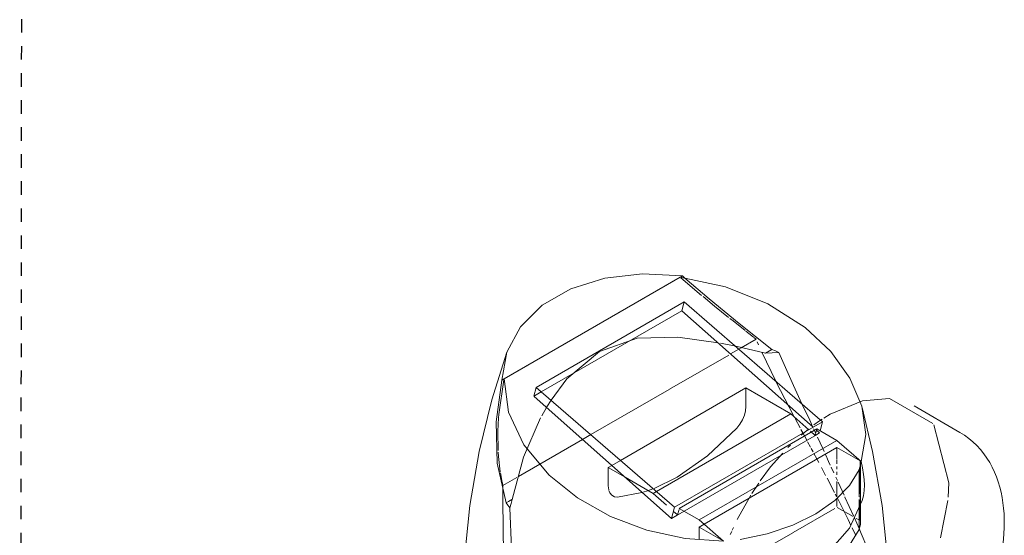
# Model space of a CAD drawing. Header units: inches. Extents: x -332 to 1204, y -60 to 270.
# Tile 69 of 91: x 452.74 to 461.85, y 0.53 to 5.3. Entities that reach past the tile are written whole.
import ezdxf

# ---------------------------------------------------------------- set-up
doc = ezdxf.new("R2010")
doc.units = ezdxf.units.IN
doc.header["$MEASUREMENT"] = 0
doc.linetypes.add('Dash 1_8_', pattern=[0.25, 0.125, -0.125])
doc.layers.add('P-PIPE', color=3, linetype='Continuous', lineweight=30)
doc.layers.add('P-SANR-FIXT', color=6, linetype='Continuous', lineweight=9)

# ---------------------------------------------------------------- blocks, each defined once
blk = doc.blocks.new('Water Closet-Wall Mounted-Sloan-Valve-WETS-24501201 - WETS-2450_1201-2933277-WASTE AND VENT RISER DIAGRAM')
at = {"layer": 'P-SANR-FIXT'}
for p, q in [((-158.6018, 1.9696), (-156.9318, 2.9338)), ((-158.5811, 1.9816), (-156.9525, 2.9218)), ((-156.7536, 2.752), (-156.9455, 2.9156)), ((-156.9318, 2.9338), (-156.9082, 2.9125)), ((-156.6341, 2.6537), (-156.7406, 2.7413)), ((-158.2841, 1.9016), (-156.9149, 2.6921)), ((-156.9149, 2.6921), (-158.2841, 1.9016)), ((-156.9149, 2.6921), (-156.9366, 2.611)), ((-156.9366, 2.611), (-156.9149, 2.6921)), ((-156.9149, 2.6921), (-155.6342, 1.584)), ((-156.9149, 2.6921), (-155.6342, 1.584)), ((-156.5048, 2.5493), (-156.6341, 2.6537)), ((-156.9366, 2.611), (-158.2365, 1.8605)), ((-158.2365, 1.8605), (-156.9366, 2.611)), ((-155.7216, 1.5335), (-156.9366, 2.611)), ((-155.7216, 1.5335), (-156.9366, 2.611)), ((-156.4627, 2.5157), (-156.4914, 2.5386)), ((-156.3519, 2.4276), (-156.4627, 2.5157)), ((-156.2741, 2.3655), (-156.3439, 2.4213)), ((-156.6002, 2.3127), (-156.9744, 2.3651)), ((-156.4377, 2.2836), (-156.5787, 2.309)), ((-156.1616, 2.2192), (-156.4377, 2.2836)), ((-156.2505, 2.3465), (-156.3868, 2.2678)), ((-156.2505, 2.3465), (-156.2717, 2.3635)), ((-156.2274, 2.2941), (-156.2404, 2.3234)), ((-156.503, 2.2008), (-157.0504, 1.8847)), ((-156.387, 2.2677), (-156.4854, 2.2109)), ((-156.0676, 1.9589), (-156.1977, 2.2285)), ((-156.1046, 2.2521), (-156.1616, 2.2192)), ((-155.9032, 1.641), (-156.0629, 1.9496)), ((-158.3058, 1.8205), (-158.2841, 1.9016)), ((-158.2841, 1.9016), (-158.3058, 1.8205)), ((-158.2365, 1.8605), (-158.3008, 1.8234)), ((-158.3008, 1.8234), (-158.2365, 1.8605)), ((-157.0034, 0.7935), (-158.2841, 1.9016)), ((-157.0034, 0.7935), (-158.2841, 1.9016)), ((-157.0528, 1.8833), (-157.7786, 1.4643)), ((-156.3433, 1.8966), (-157.5039, 1.2265)), ((-156.3433, 1.7253), (-156.3433, 1.8966)), ((-156.3433, 1.8966), (-155.9277, 1.6566)), ((-158.3021, 1.8172), (-157.0311, 0.6901)), ((-158.3021, 1.8172), (-157.0311, 0.6901)), ((-158.1461, 1.784), (-158.1846, 1.7219)), ((-155.8262, 1.7509), (-155.7542, 1.597)), ((-158.1882, 1.7159), (-158.2331, 1.6385)), ((-155.9277, 1.6566), (-157.1712, 0.9387)), ((-155.7623, 1.51), (-155.9277, 1.6566)), ((-154.3651, 1.4855), (-154.7884, 1.7299)), ((-158.6328, 1.6211), (-158.6393, 1.496)), ((-155.6342, 1.584), (-157.0034, 0.7935)), ((-157.0034, 0.7935), (-155.6342, 1.584)), ((-155.842, 1.5264), (-155.8891, 1.6144)), ((-155.7542, 1.597), (-155.7274, 1.5395)), ((-155.6633, 1.591), (-155.7149, 1.5539)), ((-155.6401, 1.6068), (-155.6633, 1.591)), ((-155.6566, 1.5001), (-155.6342, 1.584)), ((-155.6342, 1.584), (-155.6566, 1.5001)), ((-154.4663, 1.018), (-154.6056, 1.556)), ((-158.6393, 1.496), (-158.6368, 1.3184)), ((-157.7786, 1.4643), (-157.8546, 1.4204)), ((-157.0311, 0.6901), (-155.6919, 1.4633)), ((-156.9602, 0.782), (-155.6865, 1.5174)), ((-155.817, 1.4799), (-155.8346, 1.5126)), ((-155.7658, 1.5146), (-155.8316, 1.4597)), ((-155.7817, 1.4144), (-155.817, 1.4799)), ((-155.7026, 1.4571), (-155.7457, 1.4952)), ((-155.7177, 1.5187), (-155.6981, 1.4767)), ((-155.6865, 1.5174), (-155.7026, 1.4571)), ((-155.7026, 1.4571), (-155.6619, 1.4806)), ((-155.6919, 1.4633), (-155.6619, 1.4806)), ((-155.6619, 1.4806), (-155.6897, 1.5053)), ((-155.6619, 1.4806), (-155.6897, 1.5053)), ((-155.6865, 1.5174), (-155.5021, 1.4109)), ((-157.8546, 1.4204), (-158.4488, 1.0773)), ((-156.7758, 0.6755), (-155.5021, 1.4109)), ((-155.9327, 1.3665), (-155.9549, 1.3446)), ((-155.7462, 1.3484), (-155.773, 1.3981)), ((-155.6821, 1.4422), (-155.6334, 1.3364)), ((-155.5021, 1.4109), (-155.2765, 1.2157)), ((-158.6358, 1.301), (-158.633, 1.2627)), ((-155.5021, 1.3452), (-156.7303, 0.6361)), ((-155.7232, 1.3057), (-155.7393, 1.3357)), ((-155.6885, 1.241), (-155.7155, 1.2914)), ((-155.6334, 1.3364), (-155.6209, 1.3091)), ((-155.6094, 1.2838), (-155.599, 1.2609)), ((-155.2873, 1.2213), (-155.5021, 1.3452)), ((-155.5021, 1.3452), (-155.5021, 1.2392)), ((-158.633, 1.2627), (-158.6159, 1.1205)), ((-157.5039, 1.2265), (-157.5839, 1.1803)), ((-155.6698, 1.206), (-155.685, 1.2344)), ((-155.599, 1.2609), (-155.5892, 1.2391)), ((-155.5892, 1.2391), (-155.5794, 1.2173)), ((-155.5794, 1.2173), (-155.5632, 1.1816)), ((-155.5021, 1.2301), (-155.5021, 1.1957)), ((-155.2873, 1.1156), (-155.2873, 1.2213)), ((-155.2827, 0.6521), (-155.2827, 1.2039)), ((-158.6143, 1.1107), (-158.5977, 1.0224)), ((-157.5839, 1.1803), (-157.617, 1.1612)), ((-157.617, 1.1612), (-157.617, 0.99)), ((-157.617, 1.1612), (-157.4603, 1.0707)), ((-155.6064, 1.0861), (-155.6454, 1.1602)), ((-155.5544, 1.1623), (-155.5308, 1.1106)), ((-155.5021, 1.1695), (-155.5021, 1.1461)), ((-155.5021, 1.1204), (-155.5021, 1.0938)), ((-155.2975, 0.8894), (-155.2975, 1.1385)), ((-155.2873, 1.0712), (-155.2873, 1.1144)), ((-158.5968, 1.0184), (-158.5915, 0.9949)), ((-158.4638, 1.0687), (-158.5915, 0.9949)), ((-157.4603, 1.0707), (-157.2014, 0.9212)), ((-156.2255, 1.017), (-156.2889, 0.92)), ((-155.5251, 0.9303), (-155.5931, 1.0609)), ((-155.513, 1.0719), (-155.4979, 1.039)), ((-155.5021, 1.0302), (-155.5021, 0.8894)), ((-155.4913, 1.0248), (-155.4354, 0.9036)), ((-155.2873, 1.0221), (-155.2873, 1.0682)), ((-155.2873, 0.9692), (-155.2873, 1.0196)), ((-154.4739, 0.8877), (-154.4663, 1.018)), ((-158.5915, 0.9949), (-158.593, 0.9706)), ((-157.617, 0.99), (-157.6133, 0.9544)), ((-157.5321, 0.8877), (-157.306, 0.9282)), ((-157.1712, 0.9387), (-157.2014, 0.9212)), ((-157.2014, 0.9212), (-157.079, 0.8127)), ((-155.505, 0.8913), (-155.5168, 0.9143)), ((-155.2873, 0.9169), (-155.2873, 0.9675)), ((-158.5389, 0.8467), (-158.5627, 0.8329)), ((-158.5086, 0.8641), (-158.5389, 0.8467)), ((-158.5165, 0.8275), (-158.5262, 0.7889)), ((-158.5056, 0.8659), (-158.5165, 0.8275)), ((-157.5605, 0.8907), (-157.5321, 0.8877)), ((-156.2978, 0.9056), (-156.424, 0.6796)), ((-155.5021, 0.8753), (-155.5021, 0.8009)), ((-155.3992, 0.6808), (-155.4982, 0.8782)), ((-155.4289, 0.8894), (-155.4279, 0.8873)), ((-155.4279, 0.8873), (-155.3493, 0.715)), ((-155.2975, 0.5867), (-155.2975, 0.8638)), ((-155.2873, 0.8663), (-155.2873, 0.8894)), ((-155.2873, 0.6694), (-155.2873, 0.8608)), ((-154.5427, 0.5116), (-154.4771, 0.8551)), ((-157.0311, 0.6901), (-157.0034, 0.7935)), ((-157.0311, 0.6901), (-157.0034, 0.7935)), ((-157.0137, 0.7548), (-156.9808, 0.7256)), ((-156.9763, 0.7217), (-156.9627, 0.7724)), ((-156.9602, 0.782), (-156.7758, 0.6755)), ((-155.9082, 0.5589), (-155.5204, 0.7828)), ((-155.499, 0.7916), (-155.3515, 0.7065)), ((-157.0311, 0.6901), (-156.979, 0.7202)), ((-156.5502, 0.4804), (-156.7758, 0.6755)), ((-155.3719, 0.6244), (-155.3992, 0.6808)), ((-155.3403, 0.6951), (-155.2968, 0.5963)), ((-155.3232, 0.6901), (-155.2975, 0.6753)), ((-155.2873, 0.6694), (-155.2844, 0.6644)), ((-155.2844, 0.6644), (-155.2829, 0.6567)), ((-156.7303, 0.6361), (-156.7758, 0.6098)), ((-156.7758, 0.6098), (-156.5611, 0.4859)), ((-156.7758, 0.4944), (-156.7758, 0.6098)), ((-156.4757, 0.5703), (-156.4885, 0.5411)), ((-156.4595, 0.6059), (-156.4707, 0.5815)), ((-156.0771, 0.4614), (-155.9109, 0.5573)), ((-155.2975, 0.5867), (-155.3846, 0.4423)), ((-155.3305, 0.5366), (-155.362, 0.6036))]:
    blk.add_line(p, q, dxfattribs=at)
for points in [[(-158.6018, 1.9696, 0), (-158.5551, 2.2276, 0), (-158.4291, 2.4618, 0), (-158.229, 2.6605, 0), (-157.9646, 2.8133, 0), (-157.6492, 2.9123, 0), (-157.299, 2.9529, 0), (-156.9318, 2.9338, 0)], [(-156.9525, 2.9218, 0), (-156.5339, 2.8323, 0), (-156.141, 2.6729, 0), (-155.7973, 2.454, 0)], [(-156.9082, 2.9125, 0), (-156.6845, 2.7207, 0), (-156.4051, 2.4925, 0), (-156.1046, 2.2521, 0)], [(-155.7973, 2.454, 0), (-155.5597, 2.2321, 0), (-155.3821, 1.9866, 0), (-155.2723, 1.7278, 0), (-155.2362, 1.4669, 0), (-155.2765, 1.2157, 0)], [(-156.9752, 2.3652, 0), (-157.3499, 2.3554, 0), (-157.6996, 2.2339, 0)], [(-158.9682, -0.2272, 0), (-158.9501, 0.2949, 0), (-158.8966, 0.8093, 0), (-158.8099, 1.3089, 0), (-158.6932, 1.7874, 0), (-158.5553, 2.2268, 0)], [(-157.6996, 2.2339, 0), (-157.9998, 1.9802, 0), (-158.1461, 1.784, 0)], [(-156.039, 2.2249, 0), (-156.1004, 2.2224, 0), (-156.1616, 2.2192, 0)], [(-156.1046, 2.2521, 0), (-156.0716, 2.2387, 0), (-156.039, 2.2249, 0)], [(-156.039, 2.2249, 0), (-155.9038, 1.9186, 0), (-155.8262, 1.7509, 0)], [(-158.5627, 0.8329, 0), (-158.6447, 1.1994, 0), (-158.6531, 1.5841, 0), (-158.6018, 1.9696, 0)], [(-158.5835, 1.97, 0), (-158.6305, 1.6502, 0), (-158.6328, 1.6211, 0)], [(-158.163, 1.0882, 0), (-158.3978, 1.3699, 0), (-158.5405, 1.6738, 0), (-158.5811, 1.9816, 0)], [(-155.264, 1.7762, 0), (-155.566, 1.6529, 0), (-155.6229, 1.618, 0)], [(-154.6137, 1.5679, 0), (-155.0161, 1.8002, 0), (-155.264, 1.7762, 0)], [(-156.3762, 1.6009, 0), (-156.3582, 1.6431, 0), (-156.3471, 1.6854, 0), (-156.3433, 1.7253, 0)], [(-155.0135, -0.2272, 0), (-155.0315, 0.2944, 0), (-155.0849, 0.8083, 0), (-155.1716, 1.3075, 0), (-155.2692, 1.7165, 0)], [(-158.2436, 1.6194, 0), (-158.4005, 1.2573, 0), (-158.5056, 0.8659, 0)], [(-156.4282, 1.525, 0), (-156.3999, 1.5608, 0), (-156.3762, 1.6009, 0)], [(-157.1941, 0.9664, 0), (-156.9802, 1.0702, 0), (-156.698, 1.2675, 0), (-156.4282, 1.525, 0)], [(-154.3651, 1.4855, 0), (-154.3227, 1.4591, 0), (-154.2823, 1.4298, 0), (-154.244, 1.3978, 0), (-154.2081, 1.3635, 0), (-154.1745, 1.3269, 0), (-154.1435, 1.2883, 0), (-154.115, 1.248, 0), (-154.089, 1.2062, 0), (-154.0655, 1.1629, 0), (-154.0445, 1.1185, 0), (-154.0259, 1.073, 0), (-154.0095, 1.0266, 0), (-153.9955, 0.9793, 0), (-153.9835, 0.9312, 0), (-153.9737, 0.8825, 0), (-153.9659, 0.8331, 0), (-153.9601, 0.7832, 0), (-153.9562, 0.7327, 0), (-153.9541, 0.6818, 0), (-153.9538, 0.6493, 0)], [(-156.0033, 1.2946, 0), (-156.1158, 1.1654, 0), (-156.211, 1.0379, 0)], [(-155.2975, 1.1385, 0), (-155.2918, 1.1559, 0), (-155.2874, 1.1718, 0), (-155.2845, 1.1861, 0), (-155.2829, 1.1985, 0), (-155.2829, 1.2085, 0), (-155.2844, 1.2162, 0), (-155.2873, 1.2213, 0)], [(-155.2765, 1.2157, 0), (-155.2658, 1.1564, 0), (-155.2554, 1.0972, 0)], [(-156.3969, 0.4948, 0), (-156.1474, 0.5475, 0), (-155.9109, 0.6281, 0), (-155.6986, 0.7328, 0), (-155.5204, 0.8568, 0), (-155.3846, 0.9942, 0), (-155.2975, 1.1385, 0)], [(-155.2554, 1.0972, 0), (-155.2496, 1.0493, 0), (-155.2481, 0.9986, 0), (-155.2507, 0.948, 0), (-155.2575, 0.8996, 0), (-155.2684, 0.8554, 0)], [(-156.5502, 0.4803, 0), (-156.9066, 0.5026, 0), (-157.261, 0.5796, 0), (-157.5979, 0.7073, 0), (-157.9028, 0.8793, 0), (-158.163, 1.0882, 0)], [(-158.5935, 0.9619, 0), (-158.5905, 0.4903, 0), (-158.5167, -0.0178, 0), (-158.3574, -0.5107, 0)], [(-157.6114, 0.9473, 0), (-157.6021, 0.925, 0), (-157.5842, 0.9034, 0), (-157.5605, 0.8907, 0)], [(-157.306, 0.9282, 0), (-157.2624, 0.9417, 0), (-157.2057, 0.9619, 0)], [(-158.5262, 0.7889, 0), (-158.5448, 0.8108, 0), (-158.5627, 0.8329, 0)], [(-155.2684, 0.8554, 0), (-155.3847, 0.6003, 0), (-155.5646, 0.395, 0), (-155.8008, 0.2587, 0), (-156.0766, 0.201, 0), (-156.3723, 0.218, 0)], [(-158.3614, -0.334, 0), (-158.4568, 0.0366, 0), (-158.5116, 0.413, 0), (-158.5262, 0.7889, 0)], [(-155.2829, 0.6567, 0), (-155.2829, 0.6466, 0), (-155.2845, 0.6343, 0), (-155.2874, 0.62, 0)], [(-153.9744, 0.3933, 0), (-153.967, 0.446, 0), (-153.9611, 0.4985, 0), (-153.957, 0.5507, 0), (-153.9545, 0.6026, 0), (-153.9538, 0.6493, 0)], [(-155.2874, 0.62, 0), (-155.2918, 0.604, 0), (-155.2975, 0.5867, 0)], [(-155.2968, 0.5963, 0), (-155.2775, 0.5514, 0), (-155.2254, 0.4259, 0)]]:
    blk.add_polyline3d(points, dxfattribs=at)

msp = doc.modelspace()

# ---------------------------------------------------------------- linework, layer by layer
at = {"layer": 'P-PIPE', "color": 210, "linetype": 'Dash 1_8_'}
msp.add_line((452.8256, 77.3072), (452.7386, -10.2379), dxfattribs=at)

# ---------------------------------------------------------------- block references
at = {"layer": 'P-SANR-FIXT'}
msp.add_blockref('Water Closet-Wall Mounted-Sloan-Valve-WETS-24501201 - WETS-2450_1201-2933277-WASTE AND VENT RISER DIAGRAM', (615.8002, 0), dxfattribs=at)

doc.saveas('drawing.dxf')
